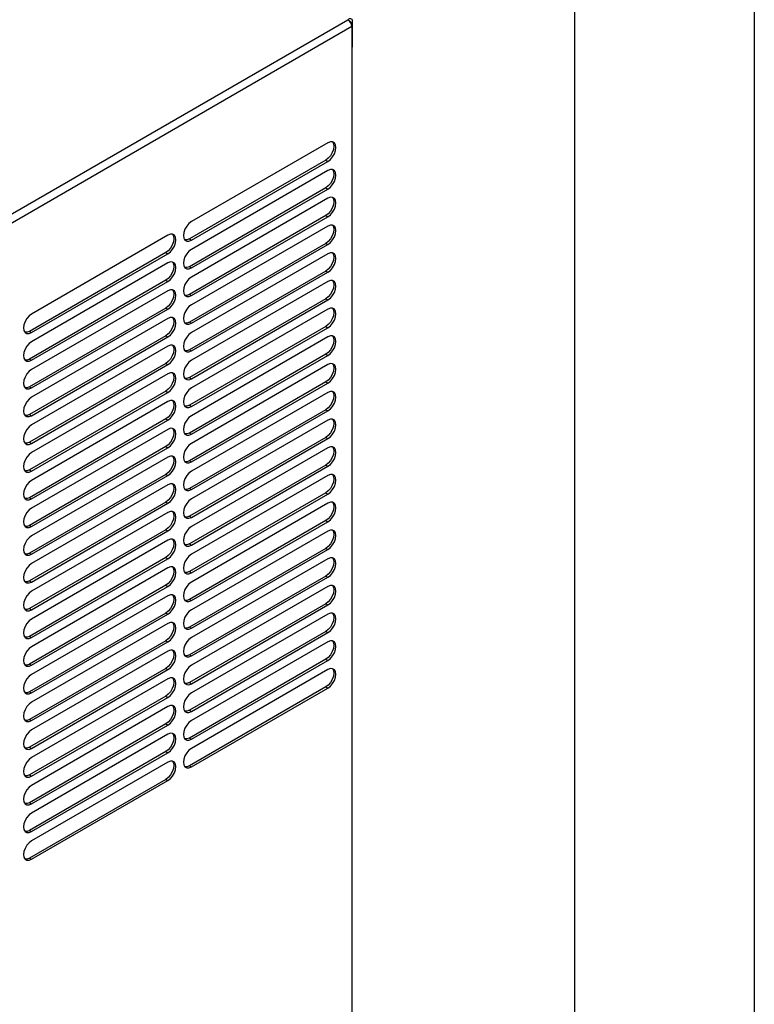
# Model space of a CAD drawing. Header units: millimetres. Extents: x 0 to 1956, y 0 to 1511.
# Tile 55 of 56: x 1774 to 1956, y 999 to 1243. Entities that reach past the tile are written whole.
import ezdxf

# ---------------------------------------------------------------- set-up
doc = ezdxf.new("R2010")
doc.units = ezdxf.units.MM
doc.header["$LTSCALE"] = 7
doc.layers.add('TEXT', color=140, linetype='Continuous', lineweight=25)

msp = doc.modelspace()

# ---------------------------------------------------------------- linework, layer by layer
at = {"color": 7, "linetype": 'Continuous'}
msp.add_line((1955.82, 1511.32), (1955.82, 0.02), dxfattribs=at)
for p, q in [((1678.73, 1140.95), (1855.21, 1242.83)), ((1855.41, 1242.69), (1855.41, 1242.95)), ((1855.91, 1242.09), (1856.4, 1242.37)), ((1856.4, 1236.09), (1856.4, 1242.37)), ((1856.2, 1241.12), (1680.69, 1139.79)), ((1856.2, 1241.12), (1856.2, 985.96)), ((1856.4, 1236.09), (1856.2, 1235.97)), ((1850.26, 1212.37), (1816.51, 1192.88)), ((1849.77, 1208.08), (1816.01, 1188.59)), ((1816.51, 1188.31), (1850.26, 1207.79)), ((1849.77, 1208.08), (1850.26, 1207.79)), ((1850.26, 1205.51), (1816.51, 1186.02)), ((1849.77, 1201.22), (1816.01, 1181.73)), ((1816.51, 1181.45), (1850.26, 1200.94)), ((1849.77, 1201.22), (1850.26, 1200.94)), ((1850.26, 1198.65), (1816.51, 1179.16)), ((1849.77, 1194.36), (1816.01, 1174.87)), ((1816.51, 1174.59), (1850.26, 1194.08)), ((1849.77, 1194.36), (1850.26, 1194.08)), ((1850.26, 1191.79), (1816.51, 1172.3)), ((1810.67, 1189.51), (1776.91, 1170.02)), ((1816.01, 1188.59), (1816.51, 1188.31)), ((1849.77, 1187.5), (1816.01, 1168.02)), ((1816.51, 1167.73), (1850.26, 1187.22)), ((1849.77, 1187.5), (1850.26, 1187.22)), ((1810.17, 1185.22), (1776.41, 1165.73)), ((1776.91, 1165.45), (1810.67, 1184.93)), ((1810.17, 1185.22), (1810.67, 1184.93)), ((1850.26, 1184.93), (1816.51, 1165.44)), ((1810.67, 1182.65), (1776.91, 1163.16)), ((1816.01, 1181.73), (1816.51, 1181.45)), ((1849.77, 1180.64), (1816.01, 1161.16)), ((1816.51, 1160.87), (1850.26, 1180.36)), ((1849.77, 1180.64), (1850.26, 1180.36)), ((1810.17, 1178.36), (1776.41, 1158.87)), ((1776.91, 1158.59), (1810.67, 1178.08)), ((1810.17, 1178.36), (1810.67, 1178.08)), ((1850.26, 1178.07), (1816.51, 1158.58)), ((1810.67, 1175.79), (1776.91, 1156.3)), ((1816.01, 1174.87), (1816.51, 1174.59)), ((1849.77, 1173.78), (1816.01, 1154.3)), ((1816.51, 1154.01), (1850.26, 1173.5)), ((1849.77, 1173.78), (1850.26, 1173.5)), ((1810.17, 1171.5), (1776.41, 1152.01)), ((1776.91, 1151.73), (1810.67, 1171.22)), ((1810.17, 1171.5), (1810.67, 1171.22)), ((1850.26, 1171.21), (1816.51, 1151.73)), ((1810.67, 1168.93), (1776.91, 1149.44)), ((1816.01, 1168.02), (1816.51, 1167.73)), ((1849.77, 1166.93), (1816.01, 1147.44)), ((1849.77, 1166.93), (1850.26, 1166.64)), ((1776.41, 1165.73), (1776.91, 1165.45)), ((1810.17, 1164.64), (1776.41, 1145.16)), ((1776.91, 1144.87), (1810.67, 1164.36)), ((1810.17, 1164.64), (1810.67, 1164.36)), ((1816.51, 1147.15), (1850.26, 1166.64)), ((1850.26, 1164.35), (1816.51, 1144.87)), ((1810.67, 1162.07), (1776.91, 1142.58)), ((1816.01, 1161.16), (1816.51, 1160.87)), ((1849.77, 1160.07), (1816.01, 1140.58)), ((1816.51, 1140.29), (1850.26, 1159.78)), ((1849.77, 1160.07), (1850.26, 1159.78)), ((1776.41, 1158.87), (1776.91, 1158.59)), ((1810.17, 1157.78), (1776.41, 1138.3)), ((1776.91, 1138.01), (1810.67, 1157.5)), ((1810.17, 1157.78), (1810.67, 1157.5)), ((1850.26, 1157.5), (1816.51, 1138.01)), ((1810.67, 1155.21), (1776.91, 1135.72)), ((1816.01, 1154.3), (1816.51, 1154.01)), ((1849.77, 1153.21), (1816.01, 1133.72)), ((1816.51, 1133.43), (1850.26, 1152.92)), ((1849.77, 1153.21), (1850.26, 1152.92)), ((1776.41, 1152.01), (1776.91, 1151.73)), ((1810.17, 1150.93), (1776.41, 1131.44)), ((1776.91, 1131.15), (1810.67, 1150.64)), ((1810.17, 1150.93), (1810.67, 1150.64)), ((1850.26, 1150.64), (1816.51, 1131.15)), ((1810.67, 1148.35), (1776.91, 1128.87)), ((1816.01, 1147.44), (1816.51, 1147.15)), ((1776.41, 1145.16), (1776.91, 1144.87)), ((1849.77, 1146.35), (1816.01, 1126.86)), ((1816.51, 1126.58), (1850.26, 1146.06)), ((1849.77, 1146.35), (1850.26, 1146.06)), ((1810.17, 1144.07), (1776.41, 1124.58)), ((1776.91, 1124.29), (1810.67, 1143.78)), ((1810.17, 1144.07), (1810.67, 1143.78)), ((1850.26, 1143.78), (1816.51, 1124.29)), ((1810.67, 1141.49), (1776.91, 1122.01)), ((1816.01, 1140.58), (1816.51, 1140.29)), ((1776.41, 1138.3), (1776.91, 1138.01)), ((1849.77, 1139.49), (1816.01, 1120)), ((1816.51, 1119.72), (1850.26, 1139.2)), ((1849.77, 1139.49), (1850.26, 1139.2)), ((1810.17, 1137.21), (1776.41, 1117.72)), ((1776.91, 1117.43), (1810.67, 1136.92)), ((1810.17, 1137.21), (1810.67, 1136.92)), ((1850.26, 1136.92), (1816.51, 1117.43)), ((1810.67, 1134.64), (1776.91, 1115.15)), ((1816.01, 1133.72), (1816.51, 1133.43)), ((1776.41, 1131.44), (1776.91, 1131.15)), ((1810.17, 1130.35), (1776.41, 1110.86)), ((1810.17, 1130.35), (1810.67, 1130.06)), ((1849.77, 1132.63), (1816.01, 1113.14)), ((1816.51, 1112.86), (1850.26, 1132.35)), ((1849.77, 1132.63), (1850.26, 1132.35)), ((1776.91, 1110.58), (1810.67, 1130.06)), ((1850.26, 1130.06), (1816.51, 1110.57)), ((1810.67, 1127.78), (1776.91, 1108.29)), ((1816.01, 1126.86), (1816.51, 1126.58)), ((1849.77, 1125.77), (1816.01, 1106.28)), ((1816.51, 1106), (1850.26, 1125.49)), ((1849.77, 1125.77), (1850.26, 1125.49)), ((1776.41, 1124.58), (1776.91, 1124.29)), ((1810.17, 1123.49), (1776.41, 1104)), ((1776.91, 1103.72), (1810.67, 1123.2)), ((1810.17, 1123.49), (1810.67, 1123.2)), ((1850.26, 1123.2), (1816.51, 1103.71)), ((1810.67, 1120.92), (1776.91, 1101.43)), ((1816.01, 1120), (1816.51, 1119.72)), ((1849.77, 1118.91), (1816.01, 1099.43)), ((1816.51, 1099.14), (1850.26, 1118.63)), ((1849.77, 1118.91), (1850.26, 1118.63)), ((1776.41, 1117.72), (1776.91, 1117.43)), ((1810.17, 1116.63), (1776.41, 1097.14)), ((1776.91, 1096.86), (1810.67, 1116.35)), ((1810.17, 1116.63), (1810.67, 1116.35)), ((1850.26, 1116.34), (1816.51, 1096.85)), ((1810.67, 1114.06), (1776.91, 1094.57)), ((1776.41, 1110.86), (1776.91, 1110.58)), ((1816.01, 1113.14), (1816.51, 1112.86)), ((1849.77, 1112.05), (1816.01, 1092.57)), ((1816.51, 1092.28), (1850.26, 1111.77)), ((1849.77, 1112.05), (1850.26, 1111.77)), ((1810.17, 1109.77), (1776.41, 1090.28)), ((1776.91, 1090), (1810.67, 1109.49)), ((1810.17, 1109.77), (1810.67, 1109.49)), ((1850.26, 1109.48), (1816.51, 1089.99)), ((1810.67, 1107.2), (1776.91, 1087.71)), ((1816.01, 1106.28), (1816.51, 1106)), ((1776.41, 1104), (1776.91, 1103.72)), ((1849.77, 1105.2), (1816.01, 1085.71)), ((1816.51, 1085.42), (1850.26, 1104.91)), ((1849.77, 1105.2), (1850.26, 1104.91)), ((1810.17, 1102.91), (1776.41, 1083.43)), ((1776.91, 1083.14), (1810.67, 1102.63)), ((1810.17, 1102.91), (1810.67, 1102.63)), ((1850.26, 1102.62), (1816.51, 1083.14)), ((1810.67, 1100.34), (1776.91, 1080.85)), ((1816.01, 1099.43), (1816.51, 1099.14)), ((1776.41, 1097.14), (1776.91, 1096.86)), ((1849.77, 1098.34), (1816.01, 1078.85)), ((1816.51, 1078.56), (1850.26, 1098.05)), ((1849.77, 1098.34), (1850.26, 1098.05)), ((1810.17, 1096.05), (1776.41, 1076.57)), ((1776.91, 1076.28), (1810.67, 1095.77)), ((1810.17, 1096.05), (1810.67, 1095.77)), ((1850.26, 1095.76), (1816.51, 1076.28)), ((1810.67, 1093.48), (1776.91, 1073.99)), ((1816.01, 1092.57), (1816.51, 1092.28)), ((1849.77, 1091.48), (1816.01, 1071.99)), ((1849.77, 1091.48), (1850.26, 1091.19)), ((1776.41, 1090.28), (1776.91, 1090)), ((1810.17, 1089.2), (1776.41, 1069.71)), ((1776.91, 1069.42), (1810.67, 1088.91)), ((1810.17, 1089.2), (1810.67, 1088.91)), ((1816.51, 1071.7), (1850.26, 1091.19)), ((1850.26, 1088.91), (1816.51, 1069.42)), ((1810.67, 1086.62), (1776.91, 1067.14)), ((1816.01, 1085.71), (1816.51, 1085.42)), ((1849.77, 1084.62), (1816.01, 1065.13)), ((1816.51, 1064.85), (1850.26, 1084.33)), ((1849.77, 1084.62), (1850.26, 1084.33)), ((1776.41, 1083.43), (1776.91, 1083.14)), ((1810.17, 1082.34), (1776.41, 1062.85)), ((1776.91, 1062.56), (1810.67, 1082.05)), ((1810.17, 1082.34), (1810.67, 1082.05)), ((1850.26, 1082.05), (1816.51, 1062.56)), ((1810.67, 1079.76), (1776.91, 1060.28)), ((1816.01, 1078.85), (1816.51, 1078.56)), ((1849.77, 1077.76), (1816.01, 1058.27)), ((1816.51, 1057.99), (1850.26, 1077.47)), ((1849.77, 1077.76), (1850.26, 1077.47)), ((1776.41, 1076.57), (1776.91, 1076.28)), ((1810.17, 1075.48), (1776.41, 1055.99)), ((1776.91, 1055.7), (1810.67, 1075.19)), ((1810.17, 1075.48), (1810.67, 1075.19)), ((1810.67, 1072.91), (1776.91, 1053.42)), ((1816.01, 1071.99), (1816.51, 1071.7)), ((1776.41, 1069.71), (1776.91, 1069.42)), ((1810.17, 1068.62), (1776.41, 1049.13)), ((1776.91, 1048.84), (1810.67, 1068.33)), ((1810.17, 1068.62), (1810.67, 1068.33)), ((1810.67, 1066.05), (1776.91, 1046.56)), ((1816.01, 1065.13), (1816.51, 1064.85)), ((1776.41, 1062.85), (1776.91, 1062.56)), ((1810.17, 1061.76), (1776.41, 1042.27)), ((1776.91, 1041.99), (1810.67, 1061.47)), ((1810.17, 1061.76), (1810.67, 1061.47)), ((1810.67, 1059.19), (1776.91, 1039.7)), ((1816.01, 1058.27), (1816.51, 1057.99)), ((1776.41, 1055.99), (1776.91, 1055.7)), ((1810.17, 1054.9), (1776.41, 1035.41)), ((1810.17, 1054.9), (1810.67, 1054.61)), ((1776.91, 1035.13), (1810.67, 1054.61)), ((1776.41, 1049.13), (1776.91, 1048.84)), ((1776.41, 1042.27), (1776.91, 1041.99)), ((1776.41, 1035.41), (1776.91, 1035.13))]:
    msp.add_line(p, q)
at = {"flags": 128}
for points in [[(1851.38, 1212.63), (1851.65, 1212.16), (1851.75, 1211.51), (1851.65, 1210.75), (1851.37, 1209.95), (1850.93, 1209.19), (1850.38, 1208.54), (1849.77, 1208.08)], [(1850.26, 1207.79), (1850.88, 1208.26), (1851.43, 1208.9), (1851.87, 1209.66), (1852.15, 1210.46), (1852.24, 1211.22), (1852.15, 1211.87), (1851.87, 1212.35), (1851.43, 1212.6), (1850.88, 1212.61), (1850.26, 1212.37)], [(1851.39, 1205.75), (1851.65, 1205.3), (1851.75, 1204.65), (1851.65, 1203.89), (1851.37, 1203.09), (1850.93, 1202.33), (1850.38, 1201.69), (1849.77, 1201.22)], [(1850.26, 1200.94), (1850.88, 1201.4), (1851.43, 1202.04), (1851.87, 1202.8), (1852.15, 1203.6), (1852.24, 1204.36), (1852.15, 1205.01), (1851.87, 1205.49), (1851.43, 1205.74), (1850.88, 1205.75), (1850.26, 1205.51)], [(1851.38, 1198.91), (1851.65, 1198.44), (1851.75, 1197.79), (1851.65, 1197.03), (1851.37, 1196.23), (1850.93, 1195.47), (1850.38, 1194.83), (1849.77, 1194.36)], [(1850.26, 1194.08), (1850.88, 1194.54), (1851.43, 1195.18), (1851.87, 1195.94), (1852.15, 1196.74), (1852.24, 1197.51), (1852.15, 1198.16), (1851.87, 1198.63), (1851.43, 1198.88), (1850.88, 1198.89), (1850.26, 1198.65)], [(1816.51, 1192.88), (1815.89, 1192.41), (1815.34, 1191.77), (1814.9, 1191.01), (1814.62, 1190.21), (1814.53, 1189.45), (1814.62, 1188.8), (1814.9, 1188.32), (1815.34, 1188.07), (1815.89, 1188.06), (1816.51, 1188.31)], [(1851.38, 1192.05), (1851.65, 1191.58), (1851.75, 1190.93), (1851.65, 1190.17), (1851.37, 1189.37), (1850.93, 1188.61), (1850.38, 1187.97), (1849.77, 1187.5)], [(1850.26, 1187.22), (1850.88, 1187.68), (1851.43, 1188.33), (1851.87, 1189.08), (1852.15, 1189.88), (1852.24, 1190.65), (1852.15, 1191.3), (1851.87, 1191.77), (1851.43, 1192.02), (1850.88, 1192.03), (1850.26, 1191.79)], [(1811.8, 1189.75), (1812.05, 1189.3), (1812.15, 1188.65), (1812.05, 1187.89), (1811.77, 1187.09), (1811.33, 1186.33), (1810.78, 1185.69), (1810.17, 1185.22)], [(1810.67, 1184.93), (1811.28, 1185.4), (1811.83, 1186.04), (1812.27, 1186.8), (1812.55, 1187.6), (1812.65, 1188.36), (1812.55, 1189.01), (1812.27, 1189.49), (1811.83, 1189.74), (1811.28, 1189.75), (1810.67, 1189.51)], [(1816.01, 1188.59), (1815.4, 1188.35), (1814.88, 1188.35)], [(1816.51, 1186.02), (1815.89, 1185.55), (1815.34, 1184.91), (1814.9, 1184.15), (1814.62, 1183.35), (1814.53, 1182.59), (1814.62, 1181.94), (1814.9, 1181.47), (1815.34, 1181.21), (1815.89, 1181.21), (1816.51, 1181.45)], [(1851.38, 1185.19), (1851.65, 1184.72), (1851.75, 1184.07), (1851.65, 1183.31), (1851.37, 1182.51), (1850.93, 1181.75), (1850.38, 1181.11), (1849.77, 1180.64)], [(1850.26, 1180.36), (1850.88, 1180.82), (1851.43, 1181.47), (1851.87, 1182.23), (1852.15, 1183.03), (1852.24, 1183.79), (1852.15, 1184.44), (1851.87, 1184.91), (1851.43, 1185.17), (1850.88, 1185.17), (1850.26, 1184.93)], [(1811.8, 1182.89), (1812.05, 1182.44), (1812.15, 1181.79), (1812.05, 1181.03), (1811.77, 1180.23), (1811.33, 1179.47), (1810.78, 1178.83), (1810.17, 1178.36)], [(1810.67, 1178.08), (1811.28, 1178.54), (1811.83, 1179.18), (1812.27, 1179.94), (1812.55, 1180.74), (1812.65, 1181.5), (1812.55, 1182.16), (1812.27, 1182.63), (1811.83, 1182.88), (1811.28, 1182.89), (1810.67, 1182.65)], [(1816.01, 1181.73), (1815.4, 1181.49), (1814.88, 1181.49)], [(1816.51, 1179.16), (1815.89, 1178.7), (1815.34, 1178.05), (1814.9, 1177.29), (1814.62, 1176.49), (1814.53, 1175.73), (1814.62, 1175.08), (1814.9, 1174.61), (1815.34, 1174.35), (1815.89, 1174.35), (1816.51, 1174.59)], [(1851.38, 1178.33), (1851.65, 1177.86), (1851.75, 1177.21), (1851.65, 1176.45), (1851.37, 1175.65), (1850.93, 1174.89), (1850.38, 1174.25), (1849.77, 1173.78)], [(1850.26, 1173.5), (1850.88, 1173.96), (1851.43, 1174.61), (1851.87, 1175.37), (1852.15, 1176.17), (1852.24, 1176.93), (1852.15, 1177.58), (1851.87, 1178.05), (1851.43, 1178.31), (1850.88, 1178.31), (1850.26, 1178.07)], [(1811.8, 1176.03), (1812.05, 1175.58), (1812.15, 1174.93), (1812.05, 1174.17), (1811.77, 1173.37), (1811.33, 1172.61), (1810.78, 1171.97), (1810.17, 1171.5)], [(1810.67, 1171.22), (1811.28, 1171.68), (1811.83, 1172.33), (1812.27, 1173.08), (1812.55, 1173.88), (1812.65, 1174.65), (1812.55, 1175.3), (1812.27, 1175.77), (1811.83, 1176.02), (1811.28, 1176.03), (1810.67, 1175.79)], [(1816.01, 1174.87), (1815.4, 1174.63), (1814.88, 1174.63)], [(1816.51, 1172.3), (1815.89, 1171.84), (1815.34, 1171.19), (1814.9, 1170.43), (1814.62, 1169.64), (1814.53, 1168.87), (1814.62, 1168.22), (1814.9, 1167.75), (1815.34, 1167.49), (1815.89, 1167.49), (1816.51, 1167.73)], [(1776.91, 1170.02), (1776.3, 1169.55), (1775.74, 1168.91), (1775.31, 1168.15), (1775.03, 1167.35), (1774.93, 1166.59), (1775.03, 1165.94), (1775.31, 1165.46), (1775.74, 1165.21), (1776.3, 1165.21), (1776.91, 1165.45)], [(1851.38, 1171.47), (1851.65, 1171.01), (1851.75, 1170.36), (1851.65, 1169.59), (1851.37, 1168.79), (1850.93, 1168.03), (1850.38, 1167.39), (1849.77, 1166.93)], [(1850.26, 1166.64), (1850.88, 1167.11), (1851.43, 1167.75), (1851.87, 1168.51), (1852.15, 1169.31), (1852.24, 1170.07), (1852.15, 1170.72), (1851.87, 1171.2), (1851.43, 1171.45), (1850.88, 1171.45), (1850.26, 1171.21)], [(1811.8, 1169.17), (1812.05, 1168.72), (1812.15, 1168.07), (1812.05, 1167.31), (1811.77, 1166.51), (1811.33, 1165.75), (1810.78, 1165.11), (1810.17, 1164.64)], [(1810.67, 1164.36), (1811.28, 1164.82), (1811.83, 1165.47), (1812.27, 1166.22), (1812.55, 1167.02), (1812.65, 1167.79), (1812.55, 1168.44), (1812.27, 1168.91), (1811.83, 1169.17), (1811.28, 1169.17), (1810.67, 1168.93)], [(1816.01, 1168.02), (1815.4, 1167.77), (1814.88, 1167.77)], [(1776.41, 1165.73), (1775.8, 1165.49), (1775.28, 1165.49)], [(1816.51, 1165.44), (1815.89, 1164.98), (1815.34, 1164.33), (1814.9, 1163.58), (1814.62, 1162.78), (1814.53, 1162.01), (1814.62, 1161.36), (1814.9, 1160.89), (1815.34, 1160.64), (1815.89, 1160.63), (1816.51, 1160.87)], [(1851.38, 1164.62), (1851.65, 1164.15), (1851.75, 1163.5), (1851.65, 1162.73), (1851.37, 1161.93), (1850.93, 1161.18), (1850.38, 1160.53), (1849.77, 1160.07)], [(1850.26, 1159.78), (1850.88, 1160.25), (1851.43, 1160.89), (1851.87, 1161.65), (1852.15, 1162.45), (1852.24, 1163.21), (1852.15, 1163.86), (1851.87, 1164.34), (1851.43, 1164.59), (1850.88, 1164.6), (1850.26, 1164.35)], [(1776.91, 1163.16), (1776.3, 1162.7), (1775.74, 1162.05), (1775.31, 1161.29), (1775.03, 1160.49), (1774.93, 1159.73), (1775.03, 1159.08), (1775.31, 1158.61), (1775.74, 1158.35), (1776.3, 1158.35), (1776.91, 1158.59)], [(1811.8, 1162.31), (1812.05, 1161.86), (1812.15, 1161.21), (1812.05, 1160.45), (1811.77, 1159.65), (1811.33, 1158.89), (1810.78, 1158.25), (1810.17, 1157.78)], [(1810.67, 1157.5), (1811.28, 1157.96), (1811.83, 1158.61), (1812.27, 1159.37), (1812.55, 1160.17), (1812.65, 1160.93), (1812.55, 1161.58), (1812.27, 1162.05), (1811.83, 1162.31), (1811.28, 1162.31), (1810.67, 1162.07)], [(1816.01, 1161.16), (1815.4, 1160.91), (1814.88, 1160.91)], [(1776.41, 1158.87), (1775.8, 1158.63), (1775.28, 1158.63)], [(1816.51, 1158.58), (1815.89, 1158.12), (1815.34, 1157.48), (1814.9, 1156.72), (1814.62, 1155.92), (1814.53, 1155.15), (1814.62, 1154.5), (1814.9, 1154.03), (1815.34, 1153.78), (1815.89, 1153.77), (1816.51, 1154.01)], [(1851.38, 1157.76), (1851.65, 1157.29), (1851.75, 1156.64), (1851.65, 1155.87), (1851.37, 1155.08), (1850.93, 1154.32), (1850.38, 1153.67), (1849.77, 1153.21)], [(1850.26, 1152.92), (1850.88, 1153.39), (1851.43, 1154.03), (1851.87, 1154.79), (1852.15, 1155.59), (1852.24, 1156.35), (1852.15, 1157), (1851.87, 1157.48), (1851.43, 1157.73), (1850.88, 1157.74), (1850.26, 1157.5)], [(1776.91, 1156.3), (1776.3, 1155.84), (1775.74, 1155.19), (1775.31, 1154.43), (1775.03, 1153.63), (1774.93, 1152.87), (1775.03, 1152.22), (1775.31, 1151.75), (1775.74, 1151.49), (1776.3, 1151.49), (1776.91, 1151.73)], [(1811.8, 1155.46), (1812.05, 1155.01), (1812.15, 1154.35), (1812.05, 1153.59), (1811.77, 1152.79), (1811.33, 1152.03), (1810.78, 1151.39), (1810.17, 1150.93)], [(1810.67, 1150.64), (1811.28, 1151.1), (1811.83, 1151.75), (1812.27, 1152.51), (1812.55, 1153.31), (1812.65, 1154.07), (1812.55, 1154.72), (1812.27, 1155.19), (1811.83, 1155.45), (1811.28, 1155.45), (1810.67, 1155.21)], [(1816.01, 1154.3), (1815.4, 1154.06), (1814.88, 1154.05)], [(1776.41, 1152.01), (1775.8, 1151.77), (1775.28, 1151.77)], [(1816.51, 1151.73), (1815.89, 1151.26), (1815.34, 1150.62), (1814.9, 1149.86), (1814.62, 1149.06), (1814.53, 1148.3), (1814.62, 1147.65), (1814.9, 1147.17), (1815.34, 1146.92), (1815.89, 1146.91), (1816.51, 1147.15)], [(1851.39, 1150.88), (1851.65, 1150.43), (1851.75, 1149.78), (1851.65, 1149.02), (1851.37, 1148.22), (1850.93, 1147.46), (1850.38, 1146.81), (1849.77, 1146.35)], [(1850.26, 1146.06), (1850.88, 1146.53), (1851.43, 1147.17), (1851.87, 1147.93), (1852.15, 1148.73), (1852.24, 1149.49), (1852.15, 1150.14), (1851.87, 1150.62), (1851.43, 1150.87), (1850.88, 1150.88), (1850.26, 1150.64)], [(1776.91, 1149.44), (1776.3, 1148.98), (1775.74, 1148.33), (1775.31, 1147.58), (1775.03, 1146.78), (1774.93, 1146.01), (1775.03, 1145.36), (1775.31, 1144.89), (1775.74, 1144.63), (1776.3, 1144.63), (1776.91, 1144.87)], [(1811.8, 1148.6), (1812.05, 1148.15), (1812.15, 1147.5), (1812.05, 1146.73), (1811.77, 1145.93), (1811.33, 1145.18), (1810.78, 1144.53), (1810.17, 1144.07)], [(1810.67, 1143.78), (1811.28, 1144.25), (1811.83, 1144.89), (1812.27, 1145.65), (1812.55, 1146.45), (1812.65, 1147.21), (1812.55, 1147.86), (1812.27, 1148.34), (1811.83, 1148.59), (1811.28, 1148.59), (1810.67, 1148.35)], [(1816.01, 1147.44), (1815.4, 1147.2), (1814.88, 1147.2)], [(1776.41, 1145.16), (1775.8, 1144.91), (1775.28, 1144.91)], [(1816.51, 1144.87), (1815.89, 1144.4), (1815.34, 1143.76), (1814.9, 1143), (1814.62, 1142.2), (1814.53, 1141.44), (1814.62, 1140.79), (1814.9, 1140.31), (1815.34, 1140.06), (1815.89, 1140.05), (1816.51, 1140.29)], [(1776.91, 1142.58), (1776.3, 1142.12), (1775.74, 1141.48), (1775.31, 1140.72), (1775.03, 1139.92), (1774.93, 1139.15), (1775.03, 1138.5), (1775.31, 1138.03), (1775.74, 1137.78), (1776.3, 1137.77), (1776.91, 1138.01)], [(1851.38, 1144.04), (1851.65, 1143.57), (1851.75, 1142.92), (1851.65, 1142.16), (1851.37, 1141.36), (1850.93, 1140.6), (1850.38, 1139.96), (1849.77, 1139.49)], [(1850.26, 1139.2), (1850.88, 1139.67), (1851.43, 1140.31), (1851.87, 1141.07), (1852.15, 1141.87), (1852.24, 1142.63), (1852.15, 1143.28), (1851.87, 1143.76), (1851.43, 1144.01), (1850.88, 1144.02), (1850.26, 1143.78)], [(1811.8, 1141.74), (1812.05, 1141.29), (1812.15, 1140.64), (1812.05, 1139.87), (1811.77, 1139.07), (1811.33, 1138.32), (1810.78, 1137.67), (1810.17, 1137.21)], [(1810.67, 1136.92), (1811.28, 1137.39), (1811.83, 1138.03), (1812.27, 1138.79), (1812.55, 1139.59), (1812.65, 1140.35), (1812.55, 1141), (1812.27, 1141.48), (1811.83, 1141.73), (1811.28, 1141.74), (1810.67, 1141.49)], [(1816.01, 1140.58), (1815.4, 1140.34), (1814.88, 1140.34)], [(1776.41, 1138.3), (1775.8, 1138.06), (1775.28, 1138.05)], [(1816.51, 1138.01), (1815.89, 1137.54), (1815.34, 1136.9), (1814.9, 1136.14), (1814.62, 1135.34), (1814.53, 1134.58), (1814.62, 1133.93), (1814.9, 1133.45), (1815.34, 1133.2), (1815.89, 1133.19), (1816.51, 1133.43)], [(1776.91, 1135.72), (1776.3, 1135.26), (1775.74, 1134.62), (1775.31, 1133.86), (1775.03, 1133.06), (1774.93, 1132.3), (1775.03, 1131.64), (1775.31, 1131.17), (1775.74, 1130.92), (1776.3, 1130.91), (1776.91, 1131.15)], [(1851.38, 1137.18), (1851.65, 1136.71), (1851.75, 1136.06), (1851.65, 1135.3), (1851.37, 1134.5), (1850.93, 1133.74), (1850.38, 1133.1), (1849.77, 1132.63)], [(1850.26, 1132.35), (1850.88, 1132.81), (1851.43, 1133.45), (1851.87, 1134.21), (1852.15, 1135.01), (1852.24, 1135.77), (1852.15, 1136.43), (1851.87, 1136.9), (1851.43, 1137.15), (1850.88, 1137.16), (1850.26, 1136.92)], [(1811.8, 1134.88), (1812.05, 1134.43), (1812.15, 1133.78), (1812.05, 1133.02), (1811.77, 1132.22), (1811.33, 1131.46), (1810.78, 1130.81), (1810.17, 1130.35)], [(1810.67, 1130.06), (1811.28, 1130.53), (1811.83, 1131.17), (1812.27, 1131.93), (1812.55, 1132.73), (1812.65, 1133.49), (1812.55, 1134.14), (1812.27, 1134.62), (1811.83, 1134.87), (1811.28, 1134.88), (1810.67, 1134.64)], [(1816.01, 1133.72), (1815.4, 1133.48), (1814.88, 1133.48)], [(1776.41, 1131.44), (1775.8, 1131.2), (1775.28, 1131.19)], [(1816.51, 1131.15), (1815.89, 1130.68), (1815.34, 1130.04), (1814.9, 1129.28), (1814.62, 1128.48), (1814.53, 1127.72), (1814.62, 1127.07), (1814.9, 1126.59), (1815.34, 1126.34), (1815.89, 1126.33), (1816.51, 1126.58)], [(1851.38, 1130.32), (1851.65, 1129.85), (1851.75, 1129.2), (1851.65, 1128.44), (1851.37, 1127.64), (1850.93, 1126.88), (1850.38, 1126.24), (1849.77, 1125.77)], [(1850.26, 1125.49), (1850.88, 1125.95), (1851.43, 1126.6), (1851.87, 1127.35), (1852.15, 1128.15), (1852.24, 1128.92), (1852.15, 1129.57), (1851.87, 1130.04), (1851.43, 1130.29), (1850.88, 1130.3), (1850.26, 1130.06)], [(1776.91, 1128.87), (1776.3, 1128.4), (1775.74, 1127.76), (1775.31, 1127), (1775.03, 1126.2), (1774.93, 1125.44), (1775.03, 1124.79), (1775.31, 1124.31), (1775.74, 1124.06), (1776.3, 1124.05), (1776.91, 1124.29)], [(1811.8, 1128.02), (1812.05, 1127.57), (1812.15, 1126.92), (1812.05, 1126.16), (1811.77, 1125.36), (1811.33, 1124.6), (1810.78, 1123.95), (1810.17, 1123.49)], [(1810.67, 1123.2), (1811.28, 1123.67), (1811.83, 1124.31), (1812.27, 1125.07), (1812.55, 1125.87), (1812.65, 1126.63), (1812.55, 1127.28), (1812.27, 1127.76), (1811.83, 1128.01), (1811.28, 1128.02), (1810.67, 1127.78)], [(1816.01, 1126.86), (1815.4, 1126.62), (1814.88, 1126.62)], [(1776.41, 1124.58), (1775.8, 1124.34), (1775.28, 1124.34)], [(1816.51, 1124.29), (1815.89, 1123.82), (1815.34, 1123.18), (1814.9, 1122.42), (1814.62, 1121.62), (1814.53, 1120.86), (1814.62, 1120.21), (1814.9, 1119.73), (1815.34, 1119.48), (1815.89, 1119.48), (1816.51, 1119.72)], [(1851.38, 1123.46), (1851.65, 1122.99), (1851.75, 1122.34), (1851.65, 1121.58), (1851.37, 1120.78), (1850.93, 1120.02), (1850.38, 1119.38), (1849.77, 1118.91)], [(1850.26, 1118.63), (1850.88, 1119.09), (1851.43, 1119.74), (1851.87, 1120.49), (1852.15, 1121.29), (1852.24, 1122.06), (1852.15, 1122.71), (1851.87, 1123.18), (1851.43, 1123.44), (1850.88, 1123.44), (1850.26, 1123.2)], [(1776.91, 1122.01), (1776.3, 1121.54), (1775.74, 1120.9), (1775.31, 1120.14), (1775.03, 1119.34), (1774.93, 1118.58), (1775.03, 1117.93), (1775.31, 1117.45), (1775.74, 1117.2), (1776.3, 1117.19), (1776.91, 1117.43)], [(1811.8, 1121.16), (1812.05, 1120.71), (1812.15, 1120.06), (1812.05, 1119.3), (1811.77, 1118.5), (1811.33, 1117.74), (1810.78, 1117.1), (1810.17, 1116.63)], [(1810.67, 1116.35), (1811.28, 1116.81), (1811.83, 1117.45), (1812.27, 1118.21), (1812.55, 1119.01), (1812.65, 1119.77), (1812.55, 1120.42), (1812.27, 1120.9), (1811.83, 1121.15), (1811.28, 1121.16), (1810.67, 1120.92)], [(1816.01, 1120), (1815.4, 1119.76), (1814.88, 1119.76)], [(1776.41, 1117.72), (1775.8, 1117.48), (1775.28, 1117.48)], [(1816.51, 1117.43), (1815.89, 1116.97), (1815.34, 1116.32), (1814.9, 1115.56), (1814.62, 1114.76), (1814.53, 1114), (1814.62, 1113.35), (1814.9, 1112.88), (1815.34, 1112.62), (1815.89, 1112.62), (1816.51, 1112.86)], [(1851.38, 1116.6), (1851.65, 1116.13), (1851.75, 1115.48), (1851.65, 1114.72), (1851.37, 1113.92), (1850.93, 1113.16), (1850.38, 1112.52), (1849.77, 1112.05)], [(1850.26, 1111.77), (1850.88, 1112.23), (1851.43, 1112.88), (1851.87, 1113.64), (1852.15, 1114.44), (1852.24, 1115.2), (1852.15, 1115.85), (1851.87, 1116.32), (1851.43, 1116.58), (1850.88, 1116.58), (1850.26, 1116.34)], [(1776.91, 1115.15), (1776.3, 1114.68), (1775.74, 1114.04), (1775.31, 1113.28), (1775.03, 1112.48), (1774.93, 1111.72), (1775.03, 1111.07), (1775.31, 1110.59), (1775.74, 1110.34), (1776.3, 1110.33), (1776.91, 1110.58)], [(1811.8, 1114.3), (1812.05, 1113.85), (1812.15, 1113.2), (1812.05, 1112.44), (1811.77, 1111.64), (1811.33, 1110.88), (1810.78, 1110.24), (1810.17, 1109.77)], [(1810.67, 1109.49), (1811.28, 1109.95), (1811.83, 1110.59), (1812.27, 1111.35), (1812.55, 1112.15), (1812.65, 1112.92), (1812.55, 1113.57), (1812.27, 1114.04), (1811.83, 1114.29), (1811.28, 1114.3), (1810.67, 1114.06)], [(1776.41, 1110.86), (1775.8, 1110.62), (1775.28, 1110.62)], [(1816.01, 1113.14), (1815.4, 1112.9), (1814.88, 1112.9)], [(1816.51, 1110.57), (1815.89, 1110.11), (1815.34, 1109.46), (1814.9, 1108.7), (1814.62, 1107.9), (1814.53, 1107.14), (1814.62, 1106.49), (1814.9, 1106.02), (1815.34, 1105.76), (1815.89, 1105.76), (1816.51, 1106)], [(1851.38, 1109.74), (1851.65, 1109.28), (1851.75, 1108.62), (1851.65, 1107.86), (1851.37, 1107.06), (1850.93, 1106.3), (1850.38, 1105.66), (1849.77, 1105.2)], [(1850.26, 1104.91), (1850.88, 1105.37), (1851.43, 1106.02), (1851.87, 1106.78), (1852.15, 1107.58), (1852.24, 1108.34), (1852.15, 1108.99), (1851.87, 1109.46), (1851.43, 1109.72), (1850.88, 1109.72), (1850.26, 1109.48)], [(1776.91, 1108.29), (1776.3, 1107.82), (1775.74, 1107.18), (1775.31, 1106.42), (1775.03, 1105.62), (1774.93, 1104.86), (1775.03, 1104.21), (1775.31, 1103.73), (1775.74, 1103.48), (1776.3, 1103.48), (1776.91, 1103.72)], [(1811.8, 1107.44), (1812.05, 1106.99), (1812.15, 1106.34), (1812.05, 1105.58), (1811.77, 1104.78), (1811.33, 1104.02), (1810.78, 1103.38), (1810.17, 1102.91)], [(1810.67, 1102.63), (1811.28, 1103.09), (1811.83, 1103.74), (1812.27, 1104.49), (1812.55, 1105.29), (1812.65, 1106.06), (1812.55, 1106.71), (1812.27, 1107.18), (1811.83, 1107.44), (1811.28, 1107.44), (1810.67, 1107.2)], [(1816.01, 1106.28), (1815.4, 1106.04), (1814.88, 1106.04)], [(1776.41, 1104), (1775.8, 1103.76), (1775.28, 1103.76)], [(1816.51, 1103.71), (1815.89, 1103.25), (1815.34, 1102.6), (1814.9, 1101.85), (1814.62, 1101.05), (1814.53, 1100.28), (1814.62, 1099.63), (1814.9, 1099.16), (1815.34, 1098.9), (1815.89, 1098.9), (1816.51, 1099.14)], [(1776.91, 1101.43), (1776.3, 1100.96), (1775.74, 1100.32), (1775.31, 1099.56), (1775.03, 1098.76), (1774.93, 1098), (1775.03, 1097.35), (1775.31, 1096.88), (1775.74, 1096.62), (1776.3, 1096.62), (1776.91, 1096.86)], [(1851.38, 1102.88), (1851.65, 1102.42), (1851.75, 1101.77), (1851.65, 1101), (1851.37, 1100.2), (1850.93, 1099.45), (1850.38, 1098.8), (1849.77, 1098.34)], [(1850.26, 1098.05), (1850.88, 1098.52), (1851.43, 1099.16), (1851.87, 1099.92), (1852.15, 1100.72), (1852.24, 1101.48), (1852.15, 1102.13), (1851.87, 1102.61), (1851.43, 1102.86), (1850.88, 1102.86), (1850.26, 1102.62)], [(1811.8, 1100.58), (1812.05, 1100.13), (1812.15, 1099.48), (1812.05, 1098.72), (1811.77, 1097.92), (1811.33, 1097.16), (1810.78, 1096.52), (1810.17, 1096.05)], [(1810.67, 1095.77), (1811.28, 1096.23), (1811.83, 1096.88), (1812.27, 1097.64), (1812.55, 1098.44), (1812.65, 1099.2), (1812.55, 1099.85), (1812.27, 1100.32), (1811.83, 1100.58), (1811.28, 1100.58), (1810.67, 1100.34)], [(1816.01, 1099.43), (1815.4, 1099.18), (1814.88, 1099.18)], [(1776.41, 1097.14), (1775.8, 1096.9), (1775.28, 1096.9)], [(1816.51, 1096.85), (1815.89, 1096.39), (1815.34, 1095.75), (1814.9, 1094.99), (1814.62, 1094.19), (1814.53, 1093.42), (1814.62, 1092.77), (1814.9, 1092.3), (1815.34, 1092.05), (1815.89, 1092.04), (1816.51, 1092.28)], [(1776.91, 1094.57), (1776.3, 1094.11), (1775.74, 1093.46), (1775.31, 1092.7), (1775.03, 1091.9), (1774.93, 1091.14), (1775.03, 1090.49), (1775.31, 1090.02), (1775.74, 1089.76), (1776.3, 1089.76), (1776.91, 1090)], [(1811.8, 1093.73), (1812.05, 1093.27), (1812.15, 1092.62), (1812.05, 1091.86), (1811.77, 1091.06), (1811.33, 1090.3), (1810.78, 1089.66), (1810.17, 1089.2)], [(1810.67, 1088.91), (1811.28, 1089.37), (1811.83, 1090.02), (1812.27, 1090.78), (1812.55, 1091.58), (1812.65, 1092.34), (1812.55, 1092.99), (1812.27, 1093.46), (1811.83, 1093.72), (1811.28, 1093.72), (1810.67, 1093.48)], [(1851.39, 1096.01), (1851.65, 1095.56), (1851.75, 1094.91), (1851.65, 1094.14), (1851.37, 1093.34), (1850.93, 1092.59), (1850.38, 1091.94), (1849.77, 1091.48)], [(1850.26, 1091.19), (1850.88, 1091.66), (1851.43, 1092.3), (1851.87, 1093.06), (1852.15, 1093.86), (1852.24, 1094.62), (1852.15, 1095.27), (1851.87, 1095.75), (1851.43, 1096), (1850.88, 1096.01), (1850.26, 1095.76)], [(1816.01, 1092.57), (1815.4, 1092.33), (1814.88, 1092.32)], [(1776.41, 1090.28), (1775.8, 1090.04), (1775.28, 1090.04)], [(1816.51, 1089.99), (1815.89, 1089.53), (1815.34, 1088.89), (1814.9, 1088.13), (1814.62, 1087.33), (1814.53, 1086.57), (1814.62, 1085.91), (1814.9, 1085.44), (1815.34, 1085.19), (1815.89, 1085.18), (1816.51, 1085.42)], [(1851.38, 1089.17), (1851.65, 1088.7), (1851.75, 1088.05), (1851.65, 1087.29), (1851.37, 1086.49), (1850.93, 1085.73), (1850.38, 1085.08), (1849.77, 1084.62)], [(1850.26, 1084.33), (1850.88, 1084.8), (1851.43, 1085.44), (1851.87, 1086.2), (1852.15, 1087), (1852.24, 1087.76), (1852.15, 1088.41), (1851.87, 1088.89), (1851.43, 1089.14), (1850.88, 1089.15), (1850.26, 1088.91)], [(1776.91, 1087.71), (1776.3, 1087.25), (1775.74, 1086.6), (1775.31, 1085.85), (1775.03, 1085.05), (1774.93, 1084.28), (1775.03, 1083.63), (1775.31, 1083.16), (1775.74, 1082.9), (1776.3, 1082.9), (1776.91, 1083.14)], [(1811.8, 1086.87), (1812.05, 1086.42), (1812.15, 1085.77), (1812.05, 1085), (1811.77, 1084.2), (1811.33, 1083.44), (1810.78, 1082.8), (1810.17, 1082.34)], [(1810.67, 1082.05), (1811.28, 1082.52), (1811.83, 1083.16), (1812.27, 1083.92), (1812.55, 1084.72), (1812.65, 1085.48), (1812.55, 1086.13), (1812.27, 1086.61), (1811.83, 1086.86), (1811.28, 1086.86), (1810.67, 1086.62)], [(1816.01, 1085.71), (1815.4, 1085.47), (1814.88, 1085.46)], [(1776.41, 1083.43), (1775.8, 1083.18), (1775.28, 1083.18)], [(1816.51, 1083.14), (1815.89, 1082.67), (1815.34, 1082.03), (1814.9, 1081.27), (1814.62, 1080.47), (1814.53, 1079.71), (1814.62, 1079.06), (1814.9, 1078.58), (1815.34, 1078.33), (1815.89, 1078.32), (1816.51, 1078.56)], [(1851.38, 1082.31), (1851.65, 1081.84), (1851.75, 1081.19), (1851.65, 1080.43), (1851.37, 1079.63), (1850.93, 1078.87), (1850.38, 1078.22), (1849.77, 1077.76)], [(1850.26, 1077.47), (1850.88, 1077.94), (1851.43, 1078.58), (1851.87, 1079.34), (1852.15, 1080.14), (1852.24, 1080.9), (1852.15, 1081.55), (1851.87, 1082.03), (1851.43, 1082.28), (1850.88, 1082.29), (1850.26, 1082.05)], [(1776.91, 1080.85), (1776.3, 1080.39), (1775.74, 1079.74), (1775.31, 1078.99), (1775.03, 1078.19), (1774.93, 1077.42), (1775.03, 1076.77), (1775.31, 1076.3), (1775.74, 1076.05), (1776.3, 1076.04), (1776.91, 1076.28)], [(1811.8, 1080.01), (1812.05, 1079.56), (1812.15, 1078.91), (1812.05, 1078.14), (1811.77, 1077.34), (1811.33, 1076.59), (1810.78, 1075.94), (1810.17, 1075.48)], [(1810.67, 1075.19), (1811.28, 1075.66), (1811.83, 1076.3), (1812.27, 1077.06), (1812.55, 1077.86), (1812.65, 1078.62), (1812.55, 1079.27), (1812.27, 1079.75), (1811.83, 1080), (1811.28, 1080.01), (1810.67, 1079.76)], [(1816.01, 1078.85), (1815.4, 1078.61), (1814.88, 1078.61)], [(1776.41, 1076.57), (1775.8, 1076.33), (1775.28, 1076.32)], [(1816.51, 1076.28), (1815.89, 1075.81), (1815.34, 1075.17), (1814.9, 1074.41), (1814.62, 1073.61), (1814.53, 1072.85), (1814.62, 1072.2), (1814.9, 1071.72), (1815.34, 1071.47), (1815.89, 1071.46), (1816.51, 1071.7)], [(1776.91, 1073.99), (1776.3, 1073.53), (1775.74, 1072.89), (1775.31, 1072.13), (1775.03, 1071.33), (1774.93, 1070.57), (1775.03, 1069.91), (1775.31, 1069.44), (1775.74, 1069.19), (1776.3, 1069.18), (1776.91, 1069.42)], [(1811.8, 1073.15), (1812.05, 1072.7), (1812.15, 1072.05), (1812.05, 1071.29), (1811.77, 1070.49), (1811.33, 1069.73), (1810.78, 1069.08), (1810.17, 1068.62)], [(1810.67, 1068.33), (1811.28, 1068.8), (1811.83, 1069.44), (1812.27, 1070.2), (1812.55, 1071), (1812.65, 1071.76), (1812.55, 1072.41), (1812.27, 1072.89), (1811.83, 1073.14), (1811.28, 1073.15), (1810.67, 1072.91)], [(1816.01, 1071.99), (1815.4, 1071.75), (1814.88, 1071.75)], [(1776.41, 1069.71), (1775.8, 1069.47), (1775.28, 1069.46)], [(1816.51, 1069.42), (1815.89, 1068.95), (1815.34, 1068.31), (1814.9, 1067.55), (1814.62, 1066.75), (1814.53, 1065.99), (1814.62, 1065.34), (1814.9, 1064.86), (1815.34, 1064.61), (1815.89, 1064.6), (1816.51, 1064.85)], [(1776.91, 1067.14), (1776.3, 1066.67), (1775.74, 1066.03), (1775.31, 1065.27), (1775.03, 1064.47), (1774.93, 1063.71), (1775.03, 1063.06), (1775.31, 1062.58), (1775.74, 1062.33), (1776.3, 1062.32), (1776.91, 1062.56)], [(1811.8, 1066.29), (1812.05, 1065.84), (1812.15, 1065.19), (1812.05, 1064.43), (1811.77, 1063.63), (1811.33, 1062.87), (1810.78, 1062.22), (1810.17, 1061.76)], [(1810.67, 1061.47), (1811.28, 1061.94), (1811.83, 1062.58), (1812.27, 1063.34), (1812.55, 1064.14), (1812.65, 1064.9), (1812.55, 1065.55), (1812.27, 1066.03), (1811.83, 1066.28), (1811.28, 1066.29), (1810.67, 1066.05)], [(1816.01, 1065.13), (1815.4, 1064.89), (1814.88, 1064.89)], [(1776.41, 1062.85), (1775.8, 1062.61), (1775.28, 1062.61)], [(1816.51, 1062.56), (1815.89, 1062.09), (1815.34, 1061.45), (1814.9, 1060.69), (1814.62, 1059.89), (1814.53, 1059.13), (1814.62, 1058.48), (1814.9, 1058), (1815.34, 1057.75), (1815.89, 1057.75), (1816.51, 1057.99)], [(1776.91, 1060.28), (1776.3, 1059.81), (1775.74, 1059.17), (1775.31, 1058.41), (1775.03, 1057.61), (1774.93, 1056.85), (1775.03, 1056.2), (1775.31, 1055.72), (1775.74, 1055.47), (1776.3, 1055.46), (1776.91, 1055.7)], [(1811.8, 1059.43), (1812.05, 1058.98), (1812.15, 1058.33), (1812.05, 1057.57), (1811.77, 1056.77), (1811.33, 1056.01), (1810.78, 1055.37), (1810.17, 1054.9)], [(1810.67, 1054.61), (1811.28, 1055.08), (1811.83, 1055.72), (1812.27, 1056.48), (1812.55, 1057.28), (1812.65, 1058.04), (1812.55, 1058.69), (1812.27, 1059.17), (1811.83, 1059.42), (1811.28, 1059.43), (1810.67, 1059.19)], [(1816.01, 1058.27), (1815.4, 1058.03), (1814.88, 1058.03)], [(1776.41, 1055.99), (1775.8, 1055.75), (1775.28, 1055.75)], [(1776.91, 1053.42), (1776.3, 1052.95), (1775.74, 1052.31), (1775.31, 1051.55), (1775.03, 1050.75), (1774.93, 1049.99), (1775.03, 1049.34), (1775.31, 1048.86), (1775.74, 1048.61), (1776.3, 1048.6), (1776.91, 1048.84)], [(1776.41, 1049.13), (1775.8, 1048.89), (1775.28, 1048.89)], [(1776.91, 1046.56), (1776.3, 1046.09), (1775.74, 1045.45), (1775.31, 1044.69), (1775.03, 1043.89), (1774.93, 1043.13), (1775.03, 1042.48), (1775.31, 1042), (1775.74, 1041.75), (1776.3, 1041.74), (1776.91, 1041.99)], [(1776.41, 1042.27), (1775.8, 1042.03), (1775.28, 1042.03)], [(1776.91, 1039.7), (1776.3, 1039.23), (1775.74, 1038.59), (1775.31, 1037.83), (1775.03, 1037.03), (1774.93, 1036.27), (1775.03, 1035.62), (1775.31, 1035.14), (1775.74, 1034.89), (1776.3, 1034.89), (1776.91, 1035.13)], [(1776.41, 1035.41), (1775.8, 1035.17), (1775.28, 1035.17)]]:
    msp.add_lwpolyline(points, dxfattribs=at)
for centre, radius, start, end in [((1854.05, 1241.02), 2.15, 2.6055, 57.3945), ((1855.8, 1242.47), 0.611, 350.786, 129.2033), ((1855.6, 1242.14), 0.304, 352.9896, 77.5419)]:
    msp.add_arc(centre, radius, start, end)
at = {"layer": 'TEXT'}
msp.add_line((1911.35, 1466.85), (1911.35, 44.45), dxfattribs=at)

doc.saveas('drawing.dxf')
